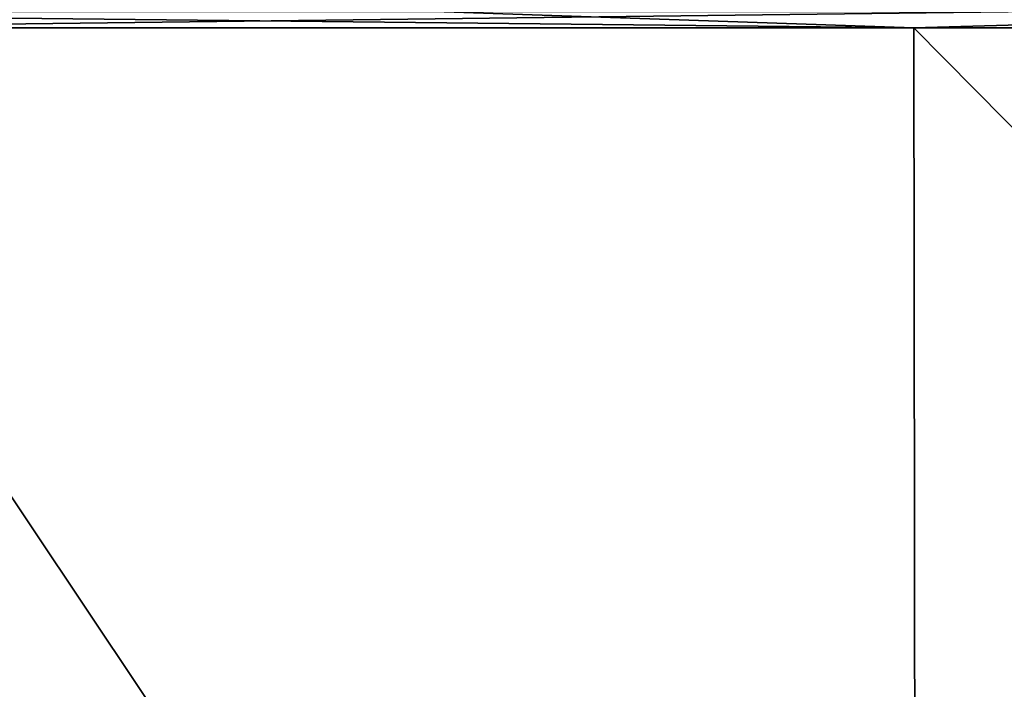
# Model space of a CAD drawing. Header units: millimetres. Extents: x -125 to 125, y -51 to 12.
# Tile 34 of 79: x -23.66 to -17.2, y 4.55 to 8.95. Entities that reach past the tile are written whole.
import ezdxf

# ---------------------------------------------------------------- set-up
doc = ezdxf.new("R2010")
doc.units = ezdxf.units.MM
doc.header["$LTSCALE"] = 65.185185
doc.layers.add('117', color=7, linetype='CONTINUOUS')
doc.layers.add('118', color=7, linetype='CONTINUOUS')

msp = doc.modelspace()

# ---------------------------------------------------------------- linework, layer by layer
at = {"layer": '117', "color": 1, "linetype": 'CONTINUOUS'}
for points in [[(-29.4697, 8.8946, 121.4756), (-17.7892, 8.8946, 123.7268), (-27.8151, 9, 121.866), (-29.4697, 8.8946, 121.4756)], [(-27.8151, 9, 121.866), (-17.7892, 8.8946, 123.7268), (-20.9383, 9, 123.2339), (-27.8151, 9, 121.866)], [(-20.9383, 9, 123.2339), (-17.7892, 8.8946, 123.7268), (-13.9955, 9, 124.214), (-20.9383, 9, 123.2339)], [(-17.7892, 8.8946, 123.7268), (-5.9477, 8.8946, 124.8575), (-13.9955, 9, 124.214), (-17.7892, 8.8946, 123.7268)], [(-17.7892, 8.8946, 123.7268), (-29.4697, 8.8946, 121.4756), (-17.7743, -3.0907, 123.6232), (-17.7892, 8.8946, 123.7268)], [(-17.7743, -3.0907, 123.6232), (-29.4697, 8.8946, 121.4756), (-29.445, -3.0907, 121.3739), (-17.7743, -3.0907, 123.6232)], [(-5.9477, 8.8946, 124.8575), (-17.7892, 8.8946, 123.7268), (-5.9427, -3.0907, 124.753), (-5.9477, 8.8946, 124.8575)], [(-5.9427, -3.0907, 124.753), (-17.7892, 8.8946, 123.7268), (-17.7743, -3.0907, 123.6232), (-5.9427, -3.0907, 124.753)]]:
    msp.add_3dface(points, dxfattribs=at)
at = {"layer": '118', "color": 1, "linetype": 'CONTINUOUS'}
for points in [[(-16.9904, 9, -123.8399), (-25.7782, 8.8946, -122.3121), (-23.7935, 9, -122.7146), (-16.9904, 9, -123.8399)], [(-14.5724, 8.8946, -124.1468), (-25.7782, 8.8946, -122.3121), (-16.9904, 9, -123.8399), (-14.5724, 8.8946, -124.1468)], [(-17.7743, -3.0907, -123.6232), (-29.445, -3.0907, -121.3739), (-25.7782, 8.8946, -122.3121), (-17.7743, -3.0907, -123.6232)], [(-14.5724, 8.8946, -124.1468), (-17.7743, -3.0907, -123.6232), (-25.7782, 8.8946, -122.3121), (-14.5724, 8.8946, -124.1468)], [(-5.9427, -3.0907, -124.753), (-17.7743, -3.0907, -123.6232), (-14.5724, 8.8946, -124.1468), (-5.9427, -3.0907, -124.753)]]:
    msp.add_3dface(points, dxfattribs=at)

doc.saveas('drawing.dxf')
